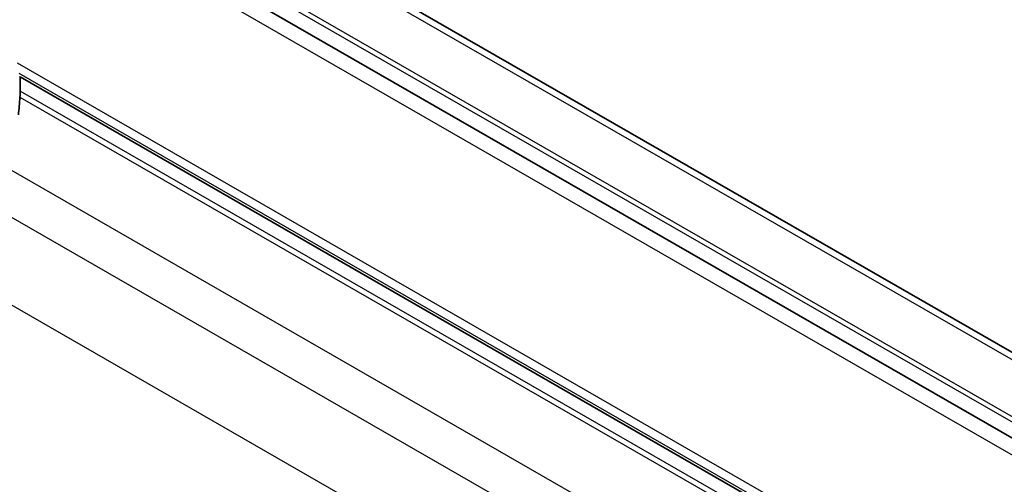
# Model space of a CAD drawing. Header units: millimetres. Extents: x 0 to 420, y 0 to 297.
# Tile 35 of 37: x 343 to 394, y 242 to 266. Entities that reach past the tile are written whole.
import ezdxf

# ---------------------------------------------------------------- set-up
doc = ezdxf.new("R2010")
doc.units = ezdxf.units.MM
doc.layers.add('Sichtbar (ISO)', color=7, linetype='Continuous', lineweight=35)
doc.layers.add('Sichtbar schmal (ISO)', color=7, linetype='Continuous', lineweight=25)

msp = doc.modelspace()

# ---------------------------------------------------------------- linework, layer by layer
at = {"layer": 'Sichtbar (ISO)'}
for p, q in [((395.149, 247.945), (342.116, 278.485)), ((396.04, 243.014), (343.007, 273.554)), ((342.971, 262.722), (343.007, 262.743)), ((343.007, 262.743), (343.007, 262.004)), ((396.04, 232.203), (343.007, 262.743))]:
    msp.add_line(p, q, dxfattribs=at)
for centre, major_axis, start_param, end_param in [((340.158, 260.363), (-2.011, -3.491), 2.264104, 2.354261), ((320.096, 250.907), (-16.227, -28.179), 2.23097, 2.264104)]:
    msp.add_ellipse(centre, major_axis=major_axis, ratio=0.578093, start_param=start_param, end_param=end_param, dxfattribs=at)
at = {"layer": 'Sichtbar schmal (ISO)'}
for p, q in [((395.554, 247.331), (342.521, 277.871)), ((396.029, 244.125), (342.996, 274.665)), ((396.04, 243.835), (343.007, 274.375)), ((395.899, 242.22), (342.866, 272.76)), ((395.899, 232.916), (342.866, 263.456)), ((395.998, 232.372), (342.965, 262.912)), ((396.04, 231.464), (343.007, 262.004)), ((342.996, 261.701), (396.029, 231.161)), ((342.521, 257.947), (395.554, 227.408)), ((341.523, 256.105), (394.556, 225.565)), ((338.135, 253.529), (376.673, 231.337))]:
    msp.add_line(p, q, dxfattribs=at)

doc.saveas('drawing.dxf')
